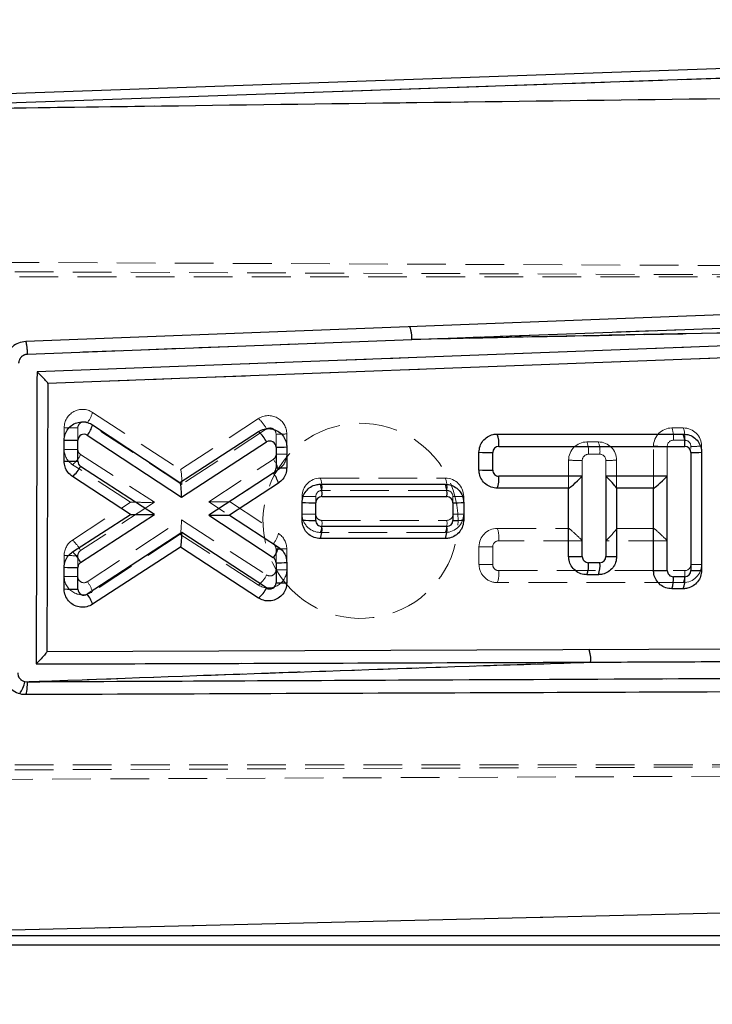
# Model space of a CAD drawing. Header units: millimetres. Extents: x 34 to 407, y 41 to 288.
# Tile 12 of 20: x 197 to 220, y 217 to 249. Entities that reach past the tile are written whole.
import ezdxf

# ---------------------------------------------------------------- set-up
doc = ezdxf.new("R2010")
doc.units = ezdxf.units.MM
doc.linetypes.add('HIDDEN', pattern=[1.905, 1.27, -0.635])
doc.layers.add('FORMATO', color=179, linetype='Continuous')
doc.styles.add('SLDTEXTSTYLE0', font='TXT', dxfattribs={"width": 0.75})
doc.dimstyles.new('SLDDIMSTYLE0', dxfattribs={"dimtxt": 3.5, "dimasz": 3.302, "dimexe": 0, "dimexo": 0.0625, "dimgap": 0.875, "dimtad": 1, "dimdec": 1, "dimlfac": 0.5, "dimrnd": 1e-09, "dimzin": 12, "dimdsep": 46, "dimtxsty": 'SLDTEXTSTYLE0', "dimsah": 1, "dimcen": 0.09, "dimadec": 0, "dimazin": 3, "dimtfac": 1, "dimtdec": 1, "dimtofl": 0, "dimtmove": 0, "dimatfit": 3, "dimfxl": 0, "dimfrac": 2, "dimtolj": 1, "dimtzin": 12, "dimarcsym": 0})

# ---------------------------------------------------------------- blocks, each defined once
blk = doc.blocks.new('_D_2')
at = {"layer": 'FORMATO'}
for p, q in [((48.428, 256.777), (48.428, 284.398)), ((271.887, 232.931), (271.887, 284.398)), ((48.428, 283.398), (271.887, 283.398))]:
    blk.add_line(p, q, dxfattribs=at)
for points in [[(48.428, 283.398), (51.73, 282.89), (51.73, 283.906)], [(271.887, 283.398), (268.585, 283.906), (268.585, 282.89)]]:
    blk.add_solid(points, dxfattribs=at)
at = {"layer": 'FORMATO', "insert": (143.452, 287.909), "char_height": 3.5, "attachment_point": 1, "style": 'SLDTEXTSTYLE0'}
blk.add_mtext('111,7', dxfattribs=at)
blk = doc.blocks.new('_D_3')
at = {"layer": 'FORMATO'}
for p, q in [((150.814, 270.299), (282.887, 270.299)), ((281.887, 270.299), (281.887, 199.879)), ((171.561, 199.879), (282.887, 199.879))]:
    blk.add_line(p, q, dxfattribs=at)
for points in [[(281.887, 270.299), (281.379, 266.997), (282.395, 266.997)], [(281.887, 199.879), (282.395, 203.181), (281.379, 203.181)]]:
    blk.add_solid(points, dxfattribs=at)
at = {"layer": 'FORMATO', "insert": (277.375, 228.721), "char_height": 3.5, "attachment_point": 1, "rotation": 90, "style": 'SLDTEXTSTYLE0'}
blk.add_mtext('35,2', dxfattribs=at)

msp = doc.modelspace()

# ---------------------------------------------------------------- linework, layer by layer
at = {"color": 7, "linetype": 'Continuous', "lineweight": 25}
for p, q in [((240.7566, 248.5625), (193.1775, 246.9016)), ((240.7675, 248.2503), (193.4203, 246.5975)), ((234.7393, 239.3016), (197.4155, 237.8959)), ((197.1064, 238.4779), (209.7013, 238.9524)), ((234.556, 238.9099), (197.7705, 237.5097)), ((197.7705, 237.5097), (197.7383, 228.7245)), ((199.2354, 236.1538), (202.1027, 234.2665)), ((199.0644, 235.8147), (202.1497, 233.7838)), ((202.1027, 234.2665), (204.6773, 235.9331)), ((212.5056, 235.8545), (218.6034, 235.8544)), ((198.3055, 234.9642), (198.3056, 235.6527)), ((198.7544, 234.9592), (198.7544, 235.6476)), ((202.1497, 233.7838), (204.9435, 235.5923)), ((205.2522, 235.4244), (205.2522, 234.7408)), ((205.6034, 235.4294), (205.6034, 234.7458)), ((212.5544, 235.4494), (218.6522, 235.4494)), ((211.9055, 234.6749), (211.9055, 235.2545)), ((212.3544, 234.6699), (212.3544, 235.2494)), ((218.8522, 235.2494), (218.8522, 231.3742)), ((219.2034, 235.2544), (219.2033, 231.3792)), ((201.2639, 233.2103), (198.845, 234.7918)), ((200.4815, 233.217), (198.5772, 234.462)), ((205.1614, 234.5732), (203.0453, 233.1944)), ((215.2923, 234.4699), (212.5544, 234.4699)), ((215.2923, 231.8341), (215.2923, 234.4699)), ((218.077, 234.4698), (216.0675, 234.4698)), ((216.0675, 234.4698), (216.0675, 231.8341)), ((218.077, 231.3742), (218.077, 234.4698)), ((205.3309, 234.2431), (203.7266, 233.1977)), ((206.7055, 234.2067), (210.8033, 234.2067)), ((206.7544, 233.8017), (210.8522, 233.8017)), ((214.8435, 234.0749), (212.5055, 234.0749)), ((214.8435, 231.8391), (214.8435, 234.0749)), ((214.8471, 234.0749), (214.8435, 234.0749)), ((216.4187, 234.0748), (216.4186, 231.8391)), ((217.6282, 234.0748), (216.4187, 234.0748)), ((217.6281, 231.3792), (217.6282, 234.0748)), ((217.6318, 234.0748), (217.6282, 234.0748)), ((206.1055, 233.0272), (206.1055, 233.6067)), ((206.5544, 233.0221), (206.5544, 233.6017)), ((211.0522, 233.6017), (211.0522, 233.0221)), ((211.4033, 233.6067), (211.4033, 233.0271)), ((198.5795, 231.9858), (200.4815, 233.217)), ((198.8457, 231.645), (201.2639, 233.2103)), ((203.0453, 233.1944), (205.1621, 231.801)), ((203.7266, 233.1977), (205.3332, 232.1401)), ((202.1655, 232.6209), (199.0635, 230.5991)), ((204.9427, 230.8049), (202.1655, 232.6209)), ((210.8522, 232.8221), (206.7544, 232.8221)), ((210.8033, 232.4271), (206.7055, 232.4272)), ((202.1163, 232.1482), (199.2331, 230.269)), ((204.6749, 230.4751), (202.1163, 232.1482)), ((205.2522, 231.6339), (205.2522, 230.9723)), ((205.6033, 231.6389), (205.6033, 230.9773)), ((215.8675, 231.6341), (215.4923, 231.6341)), ((198.3055, 230.7717), (198.3055, 231.4821)), ((198.7543, 230.7667), (198.7544, 231.4771)), ((215.8186, 231.2391), (215.4435, 231.2391)), ((205.5541, 230.9693), (205.6106, 230.9028)), ((218.6522, 231.1742), (218.277, 231.1742)), ((218.6033, 230.7792), (218.2281, 230.7792)), ((197.7383, 228.7245), (229.8311, 228.8476)), ((197.0909, 227.7177), (197.0107, 227.7277)), ((228.4828, 220.3434), (193.6831, 219.5122)), ((193.583, 219.4121), (228.4828, 219.4117)), ((193.3427, 219.0998), (228.4828, 219.0994))]:
    msp.add_line(p, q, dxfattribs=at)
at = {"color": 7, "linetype": 'HIDDEN', "lineweight": 18}
for p, q in [((240.7675, 248.2503), (193.4203, 246.5975)), ((188.5986, 241.5173), (242.3947, 241.2825)), ((189.066, 241.2042), (243.0746, 240.9849)), ((240.0224, 241.0057), (190.0224, 241.0063)), ((209.7013, 238.9524), (234.8145, 239.4621)), ((209.7013, 238.9524), (197.1064, 238.4779)), ((234.7042, 238.9155), (197.7705, 237.5097)), ((199.2332, 236.565), (202.1195, 234.6837)), ((198.3056, 235.6528), (198.3056, 236.0624)), ((202.165, 234.2031), (199.0631, 236.2249)), ((202.1163, 234.6858), (204.675, 236.3588)), ((198.7539, 236.0574), (198.7539, 235.3469)), ((204.9422, 236.019), (202.165, 234.2031)), ((205.2517, 235.19), (205.2517, 235.8516)), ((205.6034, 235.8566), (205.6034, 235.4295)), ((218.2282, 236.0544), (218.6034, 236.0544)), ((215.4435, 235.5946), (215.8187, 235.5946)), ((217.6282, 234.0771), (217.6282, 235.4544)), ((218.0765, 235.4494), (218.0765, 232.3538)), ((218.6517, 235.6494), (218.2765, 235.6494)), ((218.8516, 231.5742), (218.8517, 235.4494)), ((219.2034, 235.4544), (219.2034, 235.259)), ((198.8452, 235.179), (201.2634, 233.6137)), ((215.867, 235.1896), (215.4918, 235.1896)), ((200.4816, 233.617), (198.5795, 234.8483)), ((203.0448, 233.6296), (205.1617, 235.0229)), ((214.8435, 234.0764), (214.8435, 234.9946)), ((215.2918, 234.9896), (215.2918, 232.3538)), ((216.067, 232.3538), (216.067, 234.9895)), ((216.4187, 234.9946), (216.4187, 234.0773)), ((205.3332, 234.6938), (203.7265, 233.6362)), ((206.7055, 234.4067), (210.8034, 234.4067)), ((206.1055, 233.6068), (206.1055, 233.8067)), ((206.5539, 233.8017), (206.5539, 233.2221)), ((210.8517, 234.0017), (206.7539, 234.0017)), ((211.0517, 233.2221), (211.0517, 233.8017)), ((211.4033, 233.8067), (211.4033, 233.6068)), ((198.5772, 232.3721), (200.4815, 233.617)), ((201.2634, 233.6137), (198.8444, 232.0323)), ((205.1608, 232.2507), (203.0448, 233.6296)), ((203.7266, 233.6363), (205.3309, 232.5908)), ((200.4816, 233.2169), (200.4815, 233.217)), ((203.7266, 233.1977), (203.7265, 233.1976)), ((199.0638, 231.0093), (202.1491, 233.0402)), ((202.1491, 233.0402), (204.943, 231.2316)), ((206.7538, 233.0221), (210.8517, 233.0221)), ((202.1058, 232.5696), (199.2354, 230.6802)), ((204.6773, 230.9008), (202.1026, 232.5675)), ((210.8033, 232.6271), (206.7055, 232.6272)), ((212.5055, 232.7588), (214.8458, 232.7588)), ((216.4187, 232.7588), (217.6305, 232.7588)), ((215.2918, 232.3538), (212.5538, 232.3538)), ((218.0765, 232.3538), (216.067, 232.3538)), ((198.3055, 231.4822), (198.3055, 231.8699)), ((198.7538, 231.8649), (198.7538, 231.1764)), ((205.2516, 231.3995), (205.2516, 232.0831)), ((205.6033, 232.0881), (205.6033, 231.639)), ((211.9055, 231.5793), (211.9055, 232.1588)), ((212.3538, 232.1538), (212.3538, 231.5743)), ((212.5538, 231.3743), (218.6516, 231.3742)), ((218.6033, 230.9792), (212.5055, 230.9793)), ((197.0107, 227.7277), (197.0909, 227.7177)), ((197.0366, 227.3166), (197.0356, 227.3166)), ((189.0658, 224.8084), (260.2584, 225.0957)), ((260.144, 224.8058), (188.5984, 224.4953)), ((189.0658, 225.0063), (240.0222, 225.0057)), ((193.583, 219.4121), (228.4828, 219.4117))]:
    msp.add_line(p, q, dxfattribs=at)
at = {"color": 7, "linetype": 'Continuous', "lineweight": 25, "flags": 128}
for points in [[(234.8145, 240.3258), (218.7037, 239.714), (197.0433, 238.888)], [(209.7013, 238.9524), (225.81, 239.5463), (234.813, 239.8772)]]:
    msp.add_lwpolyline(points, dxfattribs=at)
at = {"color": 7, "linetype": 'HIDDEN', "lineweight": 18, "flags": 128}
for points in [[(234.813, 239.8772), (218.7044, 239.2846), (214.0226, 239.112), (209.7013, 238.9524)], [(196.8641, 238.8501), (196.9143, 238.8709), (197.0428, 238.8879), (197.0429, 238.8879), (197.0429, 238.8879)]]:
    msp.add_lwpolyline(points, dxfattribs=at)
at = {"color": 7, "linetype": 'Continuous', "lineweight": 25}
for centre, radius, start, end in [((208.7909, 239.0231), 0.9132, 355.56064, 22.23491), ((198.3776, 236.3739), 0.8856, 320.84687, 345.61289), ((198.9544, 235.6476), 0.2, 56.64516, 179.9993), ((203.8941, 235.0469), 1.1827, 27.45969, 48.52854), ((211.6855, 235.5501), 0.8747, 353.39223, 20.36173), ((217.7832, 235.55), 0.8748, 353.39333, 20.35959), ((198.6329, 244.861), 9.2141, 267.96421, 270.75571), ((205.0522, 235.4244), 0.2, 359.9993, 122.91517), ((205.3333, 242.0631), 6.6392, 269.30015, 272.33119), ((212.5544, 235.2494), 0.2, 89.9993, 179.9993), ((218.6522, 235.2494), 0.2, 359.9993, 89.9993), ((212.2333, 244.5), 9.2513, 267.96981, 270.7501), ((218.9332, 241.8934), 6.6446, 269.30136, 272.32997), ((198.6332, 244.1995), 9.2411, 267.96828, 270.75163), ((197.9346, 235.2573), 1.0225, 308.94009, 332.91695), ((198.9544, 234.9592), 0.2, 179.9993, 236.82368), ((205.0522, 234.7408), 0.2, 303.08809, 359.9993), ((204.3991, 233.9731), 0.9702, 16.15432, 38.20735), ((205.3331, 241.3849), 6.6446, 269.3026, 272.33117), ((212.2332, 243.9104), 9.2413, 267.96831, 270.75161), ((212.5544, 234.6699), 0.2, 179.9993, 269.9993), ((211.7124, 234.3735), 0.8475, 339.36879, 6.52991), ((202.5571, 234.9525), 0.8228, 236.4778, 236.74933), ((205.8855, 233.9024), 0.8747, 353.39196, 20.362), ((209.983, 233.9023), 0.875, 353.39588, 20.35782), ((206.7544, 233.6017), 0.2, 89.9993, 179.9993), ((210.8522, 233.6017), 0.2, 359.9993, 89.9993), ((206.4328, 242.8149), 9.214, 267.96418, 270.75573), ((211.1331, 240.2458), 6.6446, 269.3026, 272.33117), ((206.4333, 242.2727), 9.2513, 267.96981, 270.7501), ((206.7544, 233.0221), 0.2, 179.9993, 269.9993), ((210.8522, 233.0221), 0.2, 269.9993, 359.9993), ((211.1332, 239.6662), 6.6446, 269.30136, 272.32997), ((205.9125, 232.7258), 0.8474, 339.36659, 6.53104), ((210.0104, 232.7257), 0.8473, 339.36564, 6.53306), ((197.7962, 231.0997), 1.1827, 27.45895, 48.52772), ((202.2448, 231.9543), 0.2326, 122.57198, 123.53092), ((204.4755, 232.3601), 0.8854, 320.84327, 345.61448), ((198.9544, 231.4771), 0.2, 122.91426, 179.9993), ((205.0522, 231.6339), 0.2, 359.9993, 56.64399), ((205.333, 238.278), 6.6446, 269.3026, 272.33117), ((215.1711, 241.0744), 9.2411, 267.96828, 270.75163), ((215.4923, 231.8341), 0.2, 179.9993, 269.9993), ((214.6505, 231.5377), 0.8474, 339.36658, 6.53212), ((215.0257, 231.5377), 0.8473, 339.36564, 6.53306), ((215.8675, 231.8341), 0.2, 269.9993, 359.9993), ((216.1485, 238.4781), 6.6446, 269.30136, 272.32997), ((198.6332, 240.7276), 9.2513, 267.96981, 270.7501), ((217.9558, 240.6145), 9.2411, 267.96828, 270.75163), ((218.277, 231.3742), 0.2, 179.9993, 269.9993), ((218.6522, 231.3742), 0.2, 269.9993, 359.9993), ((218.9333, 238.0129), 6.6392, 269.30015, 272.33119), ((205.0522, 230.9723), 0.2, 236.81966, 359.9993), ((205.3332, 237.6112), 6.6394, 269.3002, 272.33114), ((217.4351, 231.0778), 0.8474, 339.36658, 6.53212), ((217.8104, 231.0778), 0.8473, 339.3656, 6.53284), ((198.6331, 240.0072), 9.2413, 267.96831, 270.75161), ((198.9543, 230.7667), 0.2, 179.9993, 303.0948), ((198.3013, 229.999), 0.9702, 16.16217, 38.21393), ((204.0323, 231.2705), 1.0226, 308.93707, 332.91274), ((214.7253, 228.4744), 0.8447, 352.97937, 22.13023), ((196.2014, 227.8423), 0.8174, 322.22996, 351.93875)]:
    msp.add_arc(centre, radius, start, end, dxfattribs=at)
at = {"color": 7, "linetype": 'HIDDEN', "lineweight": 18}
for centre, radius, start, end in [((208.7909, 239.0231), 0.9132, 355.56064, 22.23491), ((198.9056, 236.0624), 0.6, 56.9038, 179.9993), ((198.3675, 236.7854), 0.8933, 321.14106, 345.7198), ((205.0034, 235.8566), 0.6, 359.9993, 123.17894), ((198.6329, 245.2836), 9.227, 267.96702, 270.7514), ((198.9539, 236.0574), 0.2, 56.9038, 179.9993), ((203.8814, 235.4597), 1.1993, 27.79992, 48.56567), ((208.0223, 233.0061), 3.2, 359.8764, 219.52956), ((205.0517, 235.8516), 0.2, 359.9993, 123.17894), ((205.3329, 242.4994), 6.6483, 269.29997, 272.33138), ((218.2282, 235.4544), 0.6, 89.9993, 179.9993), ((217.399, 235.7501), 0.8833, 353.45468, 20.15381), ((217.7741, 235.7501), 0.8833, 353.45529, 20.15294), ((218.6034, 235.4544), 0.6, 359.9993, 89.9993), ((215.4435, 234.9946), 0.6, 89.9993, 179.9993), ((214.6143, 235.2902), 0.8833, 353.45518, 20.15331), ((214.9894, 235.2902), 0.8833, 353.45529, 20.15294), ((215.8187, 234.9946), 0.6, 359.9993, 89.9993), ((217.9555, 244.6758), 9.2272, 267.96705, 270.75137), ((218.2765, 235.4494), 0.2, 89.9993, 179.9993), ((218.6517, 235.4494), 0.2, 359.9993, 89.9993), ((218.9327, 242.1153), 6.6664, 269.3041, 272.32725), ((198.6325, 244.5569), 9.2107, 267.96552, 270.75481), ((198.9056, 235.3519), 0.6, 179.9993, 237.08434), ((197.9278, 235.6438), 1.0284, 309.32361, 333.13223), ((198.9539, 235.3469), 0.2, 179.9993, 237.08434), ((205.0517, 235.19), 0.2, 303.35461, 359.9993), ((205.3327, 241.8561), 6.6666, 269.30412, 272.32722), ((205.0034, 235.195), 0.6, 303.35461, 359.9993), ((215.4918, 234.9896), 0.2, 89.9993, 179.9993), ((215.867, 234.9896), 0.2, 359.9993, 89.9993), ((204.3902, 234.4114), 0.9844, 16.67188, 38.40363), ((215.1708, 244.2159), 9.2272, 267.96705, 270.75137), ((216.148, 241.6556), 6.6666, 269.30412, 272.32722), ((206.7055, 233.8067), 0.6, 89.9993, 179.9993), ((205.8763, 234.1024), 0.8833, 353.45524, 20.15299), ((210.8033, 233.8067), 0.6, 359.9993, 89.9993), ((209.974, 234.1023), 0.8834, 353.45605, 20.1514), ((206.4329, 243.0281), 9.2272, 267.96705, 270.75137), ((206.7539, 233.8017), 0.2, 89.9993, 179.9993), ((210.8517, 233.8017), 0.2, 359.9993, 89.9993), ((211.1329, 240.4623), 6.6611, 269.30167, 272.32724), ((206.4329, 242.4485), 9.2272, 267.96705, 270.75137), ((206.7055, 233.2272), 0.6, 179.9993, 269.9993), ((206.7539, 233.2221), 0.2, 179.9993, 269.9993), ((210.8033, 233.2271), 0.6, 269.9993, 359.9993), ((210.8517, 233.2221), 0.2, 269.9993, 359.9993), ((211.1326, 239.888), 6.6664, 269.3041, 272.32725), ((208.0223, 233.0061), 3.2, 221.09158, 359.8764), ((205.9037, 232.9257), 0.8556, 339.57651, 6.47124), ((210.0015, 232.9257), 0.8556, 339.57702, 6.47073), ((204.4653, 232.811), 0.8932, 321.14631, 345.72861), ((205.0033, 232.0881), 0.6, 359.9993, 56.91052), ((212.5055, 232.1588), 0.6, 89.9993, 179.9993), ((211.6763, 232.4545), 0.8833, 353.45495, 20.15354), ((198.9055, 231.8699), 0.6, 123.17492, 179.9993), ((197.7835, 231.473), 1.1993, 27.79736, 48.56235), ((205.0516, 232.0831), 0.2, 359.9993, 56.91052), ((212.5538, 232.1538), 0.2, 89.9993, 179.9993), ((198.6328, 241.0912), 9.2272, 267.96705, 270.75137), ((198.9538, 231.8649), 0.2, 123.17492, 179.9993), ((205.3328, 238.7439), 6.6613, 269.30168, 272.32722), ((212.2328, 241.3802), 9.2272, 267.96705, 270.75137), ((212.2328, 240.8006), 9.2272, 267.96705, 270.75137), ((212.5055, 231.5793), 0.6, 179.9993, 269.9993), ((212.5538, 231.5743), 0.2, 179.9993, 269.9993), ((218.6033, 231.5792), 0.6, 269.9993, 359.9993), ((218.6516, 231.5742), 0.2, 269.9993, 359.9993), ((218.9326, 238.24), 6.6664, 269.30408, 272.32727), ((205.0033, 231.4045), 0.6, 237.08343, 359.9993), ((204.0254, 231.6965), 1.0286, 309.32539, 333.1284), ((205.0516, 231.3995), 0.2, 237.08343, 359.9993), ((205.3329, 238.0472), 6.6482, 269.29995, 272.3314), ((211.7037, 231.2778), 0.8556, 339.57564, 6.47105), ((217.8015, 231.2778), 0.8556, 339.57702, 6.47073), ((198.6328, 240.4026), 9.227, 267.96702, 270.7514), ((198.9055, 231.1814), 0.6, 179.9993, 303.35344), ((198.9538, 231.1764), 0.2, 179.9993, 303.35344), ((198.2923, 230.3978), 0.9845, 16.67129, 38.40214), ((214.7253, 228.4744), 0.8447, 352.97937, 22.13023), ((196.2014, 227.8423), 0.8174, 322.22996, 351.93875)]:
    msp.add_arc(centre, radius, start, end, dxfattribs=at)
for centre, major_axis, ratio, start_param, end_param in [((202.1167, 234.2081), (-0.0003, 0.4766), 0.10139, 4.701808, 6.2170916), ((201.2151, 233.6187), (0.7335, 0.0017), 0.0069924, 3.152341, 4.7783087), ((202.9965, 233.6346), (0.73, 0.0017), 0.0070291, 4.7786211, 6.2724532), ((202.1008, 233.0452), (-0.0018, 0.4766), 0.10136, 3.2076604, 4.7014944), ((215.2435, 232.3588), (-0.3994, 0.3994), 0.0543519, 4.6455706, 6.2288868), ((216.0187, 232.3588), (0.3991, 0.3991), 0.066918, 4.7666875, 6.2163669), ((218.0281, 232.3588), (-0.3994, 0.3994), 0.0543519, 4.6455706, 6.2288868)]:
    msp.add_ellipse(centre, major_axis=major_axis, ratio=ratio, start_param=start_param, end_param=end_param, dxfattribs=at)
at = {"color": 7, "linetype": 'Continuous', "lineweight": 25}
for centre, major_axis, ratio, start_param, end_param in [((215.2435, 234.4749), (0.3991, 0.3991), 0.0675785, 3.2090686, 4.767343), ((216.0187, 234.4749), (-0.3994, 0.3994), 0.0550094, 3.1965467, 4.644913), ((218.0282, 234.4748), (0.3991, 0.3991), 0.0675785, 3.2090686, 4.767343), ((202.1008, 233.7888), (0.0018, 0.4766), 0.1025386, 4.702272, 6.2163516), ((201.2151, 233.2153), (0.7335, -0.0017), 0.0066918, 3.1518789, 4.7790518), ((202.9965, 233.1994), (0.73, -0.0017), 0.0067202, 4.7793685, 6.2729248), ((202.1167, 232.6259), (0.0004, 0.4766), 0.1025041, 3.2084104, 4.7019555)]:
    msp.add_ellipse(centre, major_axis=major_axis, ratio=ratio, start_param=start_param, end_param=end_param, dxfattribs=at)
for points, knots in [([(193.5131, 246.5079), (195.616, 246.5363), (209.6301, 246.7255), (223.6389, 246.9069), (235.5455, 247.0611)], [0, 0, 0, 0, 0.1500621, 1, 1, 1, 1]), ([(234.8145, 239.4621), (229.4435, 239.359), (221.0729, 239.1984), (212.7013, 239.0173), (209.7013, 238.9524)], [0, 0, 0, 0, 0.6416466, 1, 1, 1, 1]), ([(197.0433, 238.888), (196.9645, 238.877), (196.807, 238.8551), (196.6392, 238.7511), (196.5623, 238.67), (196.54, 238.6464)], [0, 0, 0, 0, 0.4148331, 0.829771, 1, 1, 1, 1]), ([(197.1064, 238.4779), (197.1053, 238.5018), (197.1038, 238.5339), (197.0989, 238.6099), (197.0904, 238.7034), (197.0753, 238.8058), (197.057, 238.875), (197.0479, 238.8837), (197.0433, 238.888)], [0, 0, 0, 0, 0.111733, 0.1500979, 0.3626782, 0.5752528, 0.7876062, 1, 1, 1, 1]), ([(196.8231, 238.1825), (196.8265, 238.2157), (196.8332, 238.2821), (196.8842, 238.3705), (196.959, 238.4374), (197.0381, 238.4711), (197.0887, 238.4761), (197.1064, 238.4779)], [0, 0, 0, 0, 0.2199265, 0.4397663, 0.6600373, 0.8815082, 1, 1, 1, 1]), ([(197.4155, 237.8959), (197.4105, 236.3033), (197.4006, 233.1083), (197.391, 229.9135), (197.3861, 228.3113)], [0, 0, 0, 0, 0.4984983, 1, 1, 1, 1]), ([(197.7705, 237.512), (197.7672, 237.5193), (197.7605, 237.534), (197.7073, 237.5972), (197.6111, 237.7009), (197.504, 237.8092), (197.4329, 237.879), (197.4168, 237.8946), (197.4155, 237.8959)], [0, 0, 0, 0, 0.1655152, 0.3299553, 0.5766537, 0.9054073, 0.9919427, 1, 1, 1, 1]), ([(198.3056, 235.6527), (198.3121, 235.7197), (198.3252, 235.8537), (198.4272, 236.0323), (198.5777, 236.1688), (198.7667, 236.2482), (198.9714, 236.2603), (199.1313, 236.2164), (199.2124, 236.1677), (199.2354, 236.1538)], [0, 0, 0, 0, 0.1548839, 0.3097612, 0.4650392, 0.621393, 0.778912, 0.9372004, 1, 1, 1, 1]), ([(204.6773, 235.9331), (204.7379, 235.9643), (204.8591, 236.0268), (205.0669, 236.037), (205.2652, 235.9823), (205.4348, 235.8631), (205.554, 235.6948), (205.5996, 235.5405), (205.6026, 235.4512), (205.6034, 235.4294)], [0, 0, 0, 0, 0.1580697, 0.3161071, 0.474806, 0.6337054, 0.7919933, 0.9491165, 1, 1, 1, 1]), ([(211.9055, 235.2545), (211.9121, 235.3214), (211.9251, 235.4552), (212.027, 235.634), (212.1771, 235.7696), (212.3461, 235.8435), (212.4592, 235.8513), (212.5056, 235.8545)], [0, 0, 0, 0, 0.2123514, 0.4246957, 0.6373206, 0.8512752, 1, 1, 1, 1]), ([(218.6034, 235.8544), (218.6714, 235.8476), (218.8074, 235.8341), (218.9883, 235.7291), (219.1241, 235.5746), (219.1939, 235.4061), (219.2007, 235.2963), (219.2034, 235.2544)], [0, 0, 0, 0, 0.2170725, 0.4341431, 0.6510606, 0.8666919, 1, 1, 1, 1]), ([(198.5772, 234.462), (198.5246, 234.5044), (198.4195, 234.5893), (198.3239, 234.7706), (198.3115, 234.9012), (198.3055, 234.9642)], [0, 0, 0, 0, 0.3409568, 0.6820077, 1, 1, 1, 1]), ([(205.6034, 234.7458), (205.5967, 234.679), (205.5833, 234.5455), (205.4845, 234.3657), (205.3816, 234.2836), (205.3309, 234.2431)], [0, 0, 0, 0, 0.3365492, 0.6730764, 1, 1, 1, 1]), ([(212.5055, 234.0749), (212.4375, 234.0816), (212.3015, 234.0951), (212.1206, 234.2002), (211.9849, 234.3547), (211.9151, 234.5231), (211.9082, 234.6329), (211.9055, 234.6749)], [0, 0, 0, 0, 0.2171313, 0.4342677, 0.6511021, 0.8665065, 1, 1, 1, 1]), ([(206.1055, 233.6067), (206.1121, 233.6737), (206.1251, 233.8075), (206.227, 233.9862), (206.3772, 234.1219), (206.5461, 234.1958), (206.6592, 234.2035), (206.7055, 234.2067)], [0, 0, 0, 0, 0.2123096, 0.4246153, 0.637318, 0.8514619, 1, 1, 1, 1]), ([(210.8033, 234.2067), (210.8714, 234.1999), (211.0074, 234.1864), (211.1883, 234.0814), (211.324, 233.9269), (211.3938, 233.7585), (211.4007, 233.6487), (211.4033, 233.6067)], [0, 0, 0, 0, 0.2171164, 0.4342352, 0.6510477, 0.8664522, 1, 1, 1, 1]), ([(206.7055, 232.4272), (206.6375, 232.4339), (206.5015, 232.4474), (206.3206, 232.5525), (206.1849, 232.7069), (206.1151, 232.8753), (206.1082, 232.9851), (206.1055, 233.0272)], [0, 0, 0, 0, 0.21718247, 0.43437314, 0.65113088, 0.86634241, 1, 1, 1, 1]), ([(211.4033, 233.0271), (211.3968, 232.9602), (211.3838, 232.8264), (211.282, 232.6477), (211.1319, 232.5121), (210.963, 232.4381), (210.8498, 232.4303), (210.8033, 232.4271)], [0, 0, 0, 0, 0.21223238, 0.42445839, 0.63696242, 0.85085502, 1, 1, 1, 1]), ([(198.3055, 231.4821), (198.3122, 231.5489), (198.3255, 231.6824), (198.4247, 231.8627), (198.5282, 231.945), (198.5795, 231.9858)], [0, 0, 0, 0, 0.3354386, 0.6708614, 1, 1, 1, 1]), ([(205.3332, 232.1401), (205.3857, 232.0974), (205.4908, 232.0121), (205.5853, 231.831), (205.5975, 231.7011), (205.6033, 231.6389)], [0, 0, 0, 0, 0.3425821, 0.6852598, 1, 1, 1, 1]), ([(215.4435, 231.2391), (215.3754, 231.2458), (215.2393, 231.2594), (215.0583, 231.3645), (214.9226, 231.5192), (214.8529, 231.6876), (214.8461, 231.7973), (214.8435, 231.8391)], [0, 0, 0, 0, 0.21725834, 0.43451774, 0.65153907, 0.86711312, 1, 1, 1, 1]), ([(216.4186, 231.8391), (216.4121, 231.7722), (216.3991, 231.6385), (216.2974, 231.4598), (216.1474, 231.3243), (215.9785, 231.2501), (215.8653, 231.2423), (215.8186, 231.2391)], [0, 0, 0, 0, 0.2121742, 0.4243567, 0.6367008, 0.8503814, 1, 1, 1, 1]), ([(218.2281, 230.7792), (218.1601, 230.786), (218.0239, 230.7995), (217.843, 230.9047), (217.7072, 231.0594), (217.6376, 231.2278), (217.6307, 231.3374), (217.6281, 231.3792)], [0, 0, 0, 0, 0.2172733, 0.43455, 0.6516433, 0.8673302, 1, 1, 1, 1]), ([(219.2033, 231.3792), (219.1968, 231.3123), (219.1838, 231.1786), (219.0821, 231), (218.9322, 230.8644), (218.7632, 230.7903), (218.65, 230.7824), (218.6033, 230.7792)], [0, 0, 0, 0, 0.2121623, 0.4243233, 0.6366019, 0.8501776, 1, 1, 1, 1]), ([(205.6033, 230.9773), (205.5968, 230.9104), (205.5837, 230.7765), (205.4819, 230.5981), (205.3319, 230.4617), (205.1434, 230.3821), (204.939, 230.3695), (204.7792, 230.4129), (204.698, 230.4614), (204.6749, 230.4751)], [0, 0, 0, 0, 0.1548092, 0.3096091, 0.4647029, 0.6209159, 0.778529, 0.9372082, 1, 1, 1, 1]), ([(199.2331, 230.269), (199.1725, 230.2376), (199.0514, 230.1747), (198.8434, 230.1639), (198.6448, 230.2182), (198.4748, 230.3372), (198.3553, 230.5054), (198.3093, 230.6599), (198.3063, 230.7495), (198.3055, 230.7717)], [0, 0, 0, 0, 0.1581082, 0.3161836, 0.4749403, 0.6337684, 0.7917487, 0.9483568, 1, 1, 1, 1]), ([(197.7383, 228.7199), (197.7349, 228.7107), (197.7281, 228.6923), (197.6744, 228.6223), (197.5763, 228.509), (197.4696, 228.3961), (197.4001, 228.3253), (197.3875, 228.3126), (197.3861, 228.3113)], [0, 0, 0, 0, 0.1649512, 0.3287176, 0.5820289, 0.924943, 0.9920087, 1, 1, 1, 1]), ([(197.0107, 227.7277), (202.0251, 227.9096), (208.2082, 228.1339), (214.3944, 228.3335), (215.5637, 228.3712)], [0, 0, 0, 0, 0.8109891, 1, 1, 1, 1]), ([(197.3861, 228.3113), (197.6543, 228.3121), (203.119, 228.3294), (209.1783, 228.3495), (214.97, 228.3692), (215.5637, 228.3712)], [0, 0, 0, 0, 0.0442622, 0.902042, 1, 1, 1, 1]), ([(215.5637, 228.3712), (215.8319, 228.3725), (217.1731, 228.3789), (221.1222, 228.3977), (224.8037, 228.4153), (227.412, 228.4277)], [0, 0, 0, 0, 0.0679255, 0.3396265, 1, 1, 1, 1]), ([(197.0107, 227.7277), (196.9792, 227.7398), (196.9162, 227.764), (196.8442, 227.8376), (196.7995, 227.9248), (196.7944, 227.9872), (196.7921, 228.0161)], [0, 0, 0, 0, 0.2599325, 0.5199692, 0.7787236, 1, 1, 1, 1]), ([(196.4052, 227.7046), (196.4478, 227.6371), (196.5329, 227.5022), (196.736, 227.3691), (196.9124, 227.3199), (197.0133, 227.3172), (197.0356, 227.3166)], [0, 0, 0, 0, 0.3043727, 0.6087292, 0.9135753, 1, 1, 1, 1]), ([(197.0909, 227.7177), (197.0895, 227.6468), (197.0872, 227.5269), (197.072, 227.4017), (197.0553, 227.3302), (197.0428, 227.3211), (197.0366, 227.3166)], [0, 0, 0, 0, 0.3349008, 0.5659306, 0.782964, 1, 1, 1, 1]), ([(227.4268, 227.8628), (221.7922, 227.836), (211.677, 227.7877), (201.5685, 227.7392), (197.0909, 227.7177)], [0, 0, 0, 0, 0.557039, 1, 1, 1, 1]), ([(197.0356, 227.3166), (202.3996, 227.3372), (212.5316, 227.376), (222.6703, 227.4149), (227.4415, 227.4332)], [0, 0, 0, 0, 0.5294055, 1, 1, 1, 1])]:
    msp.add_open_spline(points, degree=3, knots=knots, dxfattribs=at)
at = {"color": 7, "linetype": 'HIDDEN', "lineweight": 18}
for points, knots in [([(235.5455, 247.0611), (223.6389, 246.9069), (209.6301, 246.7255), (195.616, 246.5363), (193.5131, 246.5079)], [0, 0, 0, 0, 0.8499379, 1, 1, 1, 1]), ([(197.4155, 237.8959), (198.4527, 237.935), (210.895, 238.4037), (223.3357, 238.8722), (234.7393, 239.3016)], [0, 0, 0, 0, 0.0833583, 1, 1, 1, 1]), ([(197.1064, 238.4779), (197.1053, 238.5018), (197.1038, 238.5339), (197.0989, 238.6099), (197.0904, 238.7034), (197.0753, 238.8058), (197.057, 238.875), (197.0479, 238.8837), (197.0433, 238.888)], [0, 0, 0, 0, 0.111733, 0.1500979, 0.3626782, 0.5752528, 0.7876062, 1, 1, 1, 1]), ([(197.1064, 238.4779), (197.0887, 238.4761), (197.0381, 238.4711), (196.959, 238.4374), (196.8842, 238.3705), (196.8332, 238.2821), (196.8265, 238.2157), (196.8231, 238.1825)], [0, 0, 0, 0, 0.1184916, 0.3399622, 0.5602329, 0.7800724, 1, 1, 1, 1]), ([(197.3861, 228.3113), (197.391, 229.9135), (197.4006, 233.1083), (197.4105, 236.3033), (197.4155, 237.8959)], [0, 0, 0, 0, 0.5015017, 1, 1, 1, 1]), ([(215.5637, 228.3712), (214.1479, 228.3255), (207.9617, 228.1257), (201.7787, 227.901), (197.0107, 227.7277)], [0, 0, 0, 0, 0.2288565, 1, 1, 1, 1]), ([(215.5637, 228.3712), (215.2954, 228.3703), (213.9543, 228.3657), (207.8944, 228.3452), (202.1039, 228.3265), (197.3861, 228.3113)], [0, 0, 0, 0, 0.0442621, 0.2213104, 1, 1, 1, 1]), ([(227.412, 228.4277), (227.1437, 228.4264), (225.8022, 228.42), (221.8524, 228.4012), (218.1716, 228.3836), (215.5637, 228.3712)], [0, 0, 0, 0, 0.067925, 0.3396261, 1, 1, 1, 1]), ([(196.7921, 228.0161), (196.7944, 227.9872), (196.7995, 227.9248), (196.8442, 227.8376), (196.9162, 227.764), (196.9792, 227.7398), (197.0107, 227.7277)], [0, 0, 0, 0, 0.2212764, 0.4800308, 0.7400675, 1, 1, 1, 1]), ([(197.0366, 227.3166), (197.0428, 227.3211), (197.0553, 227.3302), (197.072, 227.4017), (197.0872, 227.5269), (197.0895, 227.6468), (197.0909, 227.7177)], [0, 0, 0, 0, 0.217036, 0.4340694, 0.6650992, 1, 1, 1, 1]), ([(197.0909, 227.7177), (201.5685, 227.7392), (211.677, 227.7877), (221.7922, 227.836), (227.4268, 227.8628)], [0, 0, 0, 0, 0.442961, 1, 1, 1, 1]), ([(193.6831, 219.5122), (194.1969, 219.5249), (205.7902, 219.8101), (217.3936, 220.0828), (228.4828, 220.3434)], [0, 0, 0, 0, 0.0443182, 1, 1, 1, 1])]:
    msp.add_open_spline(points, degree=3, knots=knots, dxfattribs=at)

# ---------------------------------------------------------------- dimensions: what is measured, and where the dimension line sits
at = {"layer": 'FORMATO'}
dim = msp.add_linear_dim(base=(271.8866, 283.3977), p1=(48.4279, 255.7769), p2=(271.8866, 231.9308), dimstyle='SLDDIMSTYLE0', dxfattribs=at)
dim.commit()
dim.dimension.update_dxf_attribs({"geometry": '_D_2', "text_midpoint": (149.2711, 283.3977), "dimtype": 160})
dim = msp.add_linear_dim(base=(281.8868, 199.879), p1=(149.814, 270.2994), p2=(170.561, 199.879), angle=90, dimstyle='SLDDIMSTYLE0', dxfattribs=at)
dim.commit()
dim.dimension.update_dxf_attribs({"geometry": '_D_3', "text_midpoint": (281.8868, 233.247), "dimtype": 160})

doc.saveas('drawing.dxf')
